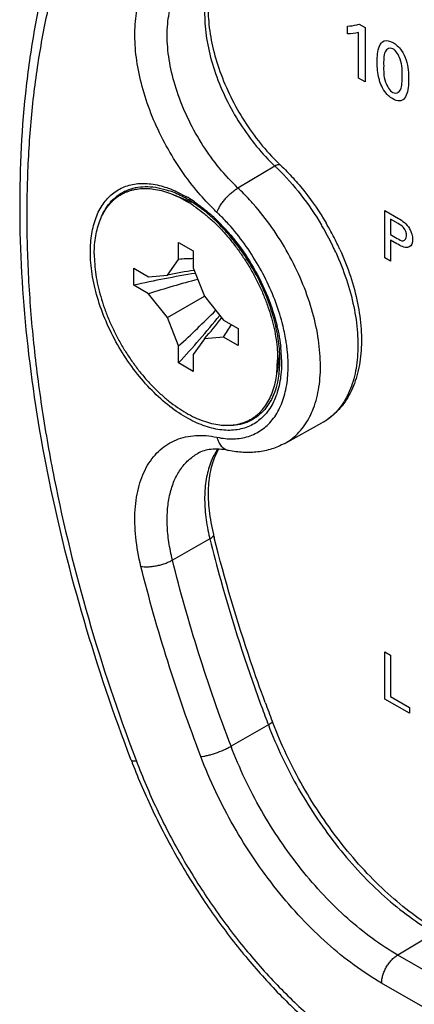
# Model space of a CAD drawing. Header units: inches. Extents: x 0 to 34, y 0 to 22.
# Tile 29 of 47: x 26.218 to 26.56, y 17.955 to 18.808. Entities that reach past the tile are written whole.
import ezdxf

# ---------------------------------------------------------------- set-up
doc = ezdxf.new("R2010")
doc.units = ezdxf.units.IN
doc.header["$LTSCALE"] = 1.87
doc.header["$MEASUREMENT"] = 0
doc.layers.get('0').update_dxf_attribs({"linetype": 'CONTINUOUS'})

msp = doc.modelspace()

# ---------------------------------------------------------------- linework, layer by layer
at = {"color": 40, "linetype": 'CONTINUOUS'}
for p, q in [((26.50252, 18.79605), (26.50252, 18.80285)), ((26.51242, 18.80455), (26.51766, 18.80153)), ((26.51766, 18.80153), (26.51766, 18.75447)), ((26.51201, 18.75773), (26.51201, 18.79738)), ((26.51766, 18.75447), (26.51201, 18.75773)), ((26.53469, 18.60193), (26.53469, 18.64291)), ((26.53469, 18.64291), (26.54658, 18.63604)), ((26.53961, 18.63547), (26.53961, 18.62208)), ((26.54649, 18.6315), (26.53961, 18.63547)), ((26.53961, 18.62208), (26.54545, 18.6187)), ((26.53961, 18.61731), (26.53961, 18.59909)), ((26.54536, 18.61399), (26.53961, 18.61731)), ((26.53961, 18.59909), (26.53469, 18.60193)), ((26.53486, 18.21928), (26.53486, 18.26025)), ((26.53486, 18.26025), (26.53973, 18.25744)), ((26.53973, 18.25744), (26.53973, 18.22152)), ((26.53973, 18.22152), (26.55624, 18.21198)), ((26.55624, 18.20693), (26.53486, 18.21928)), ((26.55624, 18.21198), (26.55624, 18.20693))]:
    msp.add_line(p, q, dxfattribs=at)
at = {"color": 7, "linetype": 'CONTINUOUS'}
for p, q in [((26.43949, 18.68136), (26.40738, 18.6624)), ((26.36733, 18.64994), (26.35143, 18.65658)), ((26.35339, 18.65781), (26.35363, 18.6577)), ((26.35438, 18.65921), (26.3623, 18.65508)), ((26.35593, 18.60055), (26.35593, 18.61525)), ((26.35593, 18.61525), (26.36866, 18.6079)), ((26.36866, 18.6079), (26.36866, 18.5932)), ((26.34636, 18.58693), (26.35593, 18.60055)), ((26.31704, 18.5781), (26.31704, 18.5928)), ((26.31704, 18.5928), (26.32977, 18.58545)), ((26.32977, 18.58545), (26.34636, 18.58693)), ((26.36866, 18.5932), (26.37824, 18.56852)), ((26.32977, 18.57075), (26.31704, 18.5781)), ((26.34636, 18.55012), (26.32977, 18.57075)), ((26.34636, 18.55012), (26.37823, 18.56852)), ((26.37824, 18.56852), (26.39482, 18.54789)), ((26.35593, 18.52543), (26.34636, 18.55012)), ((26.39482, 18.54789), (26.40755, 18.54054)), ((26.40755, 18.54054), (26.40755, 18.52584)), ((26.37824, 18.53171), (26.36866, 18.51809)), ((26.39482, 18.53319), (26.37824, 18.53171)), ((26.40755, 18.52584), (26.39482, 18.53319)), ((26.35593, 18.51074), (26.35593, 18.52543)), ((26.44335, 18.51885), (26.4413, 18.50282)), ((26.36866, 18.50339), (26.35593, 18.51074)), ((26.36866, 18.51809), (26.36866, 18.50339)), ((26.4411, 18.50128), (26.44184, 18.51339)), ((26.44317, 18.50262), (26.44316, 18.50258)), ((26.44296, 18.50093), (26.44172, 18.49399)), ((26.44796, 18.44096), (26.4803, 18.45872)), ((26.38302, 18.35811), (26.35055, 18.33977)), ((26.4338, 18.19681), (26.40137, 18.17833)), ((26.43313, 18.19857), (26.4338, 18.19681)), ((26.31838, 18.1677), (26.31928, 18.16533)), ((26.57789, 18.01636), (26.54595, 17.99728)), ((29.88339, 16.07028), (26.54595, 17.99728)), ((29.86949, 16.04593), (26.53205, 17.97293))]:
    msp.add_line(p, q, dxfattribs=at)
for centre, radius, start, end in [((26.30066, 18.53448), 0.20212, 45.88061, 46.61369), ((26.56443, 18.80921), 0.17483, 225.78796, 226.61317), ((26.3211, 18.58306), 0.08142, 66.63704, 71.07749), ((26.3179, 18.57542), 0.0897, 64.97212, 66.53058), ((26.31493, 18.56909), 0.09669, 61.15562, 64.96215), ((26.31113, 18.562), 0.10474, 59.99312, 61.20697), ((26.30675, 18.55889), 0.11107, 58.93648, 59.99675), ((26.30638, 18.55442), 0.11174, 56.00292, 59.90848), ((26.30272, 18.55223), 0.11886, 55.6398, 58.92604), ((26.28001, 18.52242), 0.15638, 46.6894, 48.55873), ((26.26995, 18.51515), 0.17359, 45.81027, 46.61343), ((26.26132, 18.50646), 0.18584, 42.07229, 45.76843), ((26.28519, 18.5263), 0.1489, 48.07611, 48.60355), ((26.26269, 18.50183), 0.25231, 30.22742, 30.59617), ((26.27262, 18.50754), 0.24522, 28.5196, 30.53701), ((26.26233, 18.50162), 0.25272, 26.08738, 30.22749), ((26.27362, 18.50808), 0.24408, 25.84774, 28.519), ((26.26588, 18.50338), 0.24875, 24.52817, 26.08206), ((26.27598, 18.50924), 0.24145, 24.41846, 25.84635), ((26.37438, 18.33865), 0.26255, 91.23853, 94.02951), ((26.5114, 17.71344), 0.88623, 99.14613, 102.66858), ((26.43744, 18.13689), 0.45917, 98.5065, 101.44207), ((26.62874, 17.61863), 0.99795, 104.87639, 107.4325), ((25.68073, 19.26051), 0.99811, 312.56879, 315.12446), ((26.26786, 18.49882), 0.18394, 14.76715, 17.90924), ((25.7042, 19.11146), 0.88635, 317.33225, 320.85415), ((26.034, 18.83561), 0.45919, 318.56081, 321.4962), ((26.27442, 18.50058), 0.17714, 14.28011, 14.75736), ((26.17722, 18.68011), 0.26256, 325.97454, 328.76525), ((26.28682, 18.50597), 0.15882, 12.30247, 13.29741), ((26.31429, 18.51041), 0.13097, 4.43022, 6.39601), ((26.32411, 18.51117), 0.12113, 1.15136, 4.4294), ((26.30603, 18.5065), 0.14496, 6.26413, 7.77963), ((26.35696, 18.51248), 0.08677, 352.34576, 353.44638), ((26.39974, 18.51229), 0.0559, 262.81771, 265.08209), ((26.43261, 18.41064), 0.04897, 149.31693, 152.74279), ((26.54772, 18.39904), 0.16971, 192.84416, 193.95684), ((27.65929, 18.67821), 1.31186, 193.95384, 194.07557), ((27.82695, 18.72703), 1.49064, 200.09803, 200.7642), ((27.83972, 18.73378), 1.50075, 200.17374, 200.83566), ((26.79233, 18.33517), 0.38007, 200.83549, 201.06046), ((26.85022, 18.37018), 0.57296, 200.83553, 201.11442)]:
    msp.add_arc(centre, radius, start, end, dxfattribs=at)
for points, knots in [([(26.31473, 18.16638), (26.29955, 18.20626), (26.27262, 18.28592), (26.24249, 18.40592), (26.22365, 18.52313), (26.21642, 18.63578), (26.22026, 18.72591), (26.22956, 18.79405), (26.23937, 18.84217), (26.25212, 18.88795), (26.27264, 18.94469), (26.29281, 18.98467), (26.30837, 19.00937)], [0, 0, 0, 0, 0.147009, 0.289353, 0.425805, 0.555444, 0.677637, 0.735883, 0.792223, 0.846707, 0.899429, 1, 1, 1, 1]), ([(26.31928, 19.00298), (26.31143, 18.99142), (26.29663, 18.96712), (26.2775, 18.92816), (26.26118, 18.88627), (26.24775, 18.84165), (26.23725, 18.79447), (26.22972, 18.74492), (26.22518, 18.69321), (26.22366, 18.63955), (26.22516, 18.58415), (26.22967, 18.52723), (26.23718, 18.46904), (26.25128, 18.3892), (26.27634, 18.28777), (26.3032, 18.20778), (26.31838, 18.1677)], [0, 0, 0, 0, 0.048462, 0.098539, 0.150412, 0.204218, 0.26005, 0.317957, 0.377956, 0.440023, 0.504111, 0.57014, 0.638009, 0.707595, 0.851305, 1, 1, 1, 1]), ([(26.38302, 18.84245), (26.38108, 18.83688), (26.37849, 18.82454), (26.37822, 18.80475), (26.38131, 18.78339), (26.38763, 18.76124), (26.39694, 18.73914), (26.40889, 18.71792), (26.42303, 18.69841), (26.43383, 18.68671), (26.43949, 18.68136)], [0, 0, 0, 0, 0.099215, 0.20988, 0.331086, 0.460747, 0.595929, 0.733216, 0.869078, 1, 1, 1, 1]), ([(26.38485, 18.84246), (26.38409, 18.83984), (26.38282, 18.83432), (26.38173, 18.82559), (26.38141, 18.81622), (26.38207, 18.80269), (26.38498, 18.78483), (26.39146, 18.76305), (26.40077, 18.74126), (26.41258, 18.7203), (26.42645, 18.70094), (26.437, 18.68927), (26.44252, 18.6839)], [0, 0, 0, 0, 0.046621, 0.096663, 0.150052, 0.206604, 0.327964, 0.458145, 0.593962, 0.731894, 0.868456, 1, 1, 1, 1]), ([(26.37154, 18.66017), (26.36623, 18.66655), (26.35623, 18.67999), (26.34334, 18.70154), (26.33274, 18.72411), (26.32476, 18.74703), (26.31963, 18.76963), (26.31749, 18.79125), (26.31844, 18.81124), (26.32126, 18.82372), (26.32325, 18.82943)], [0, 0, 0, 0, 0.136361, 0.274502, 0.411697, 0.545184, 0.672468, 0.791469, 0.900834, 1, 1, 1, 1]), ([(26.40738, 18.6624), (26.40168, 18.66779), (26.39081, 18.67956), (26.37659, 18.6992), (26.36456, 18.72055), (26.35519, 18.74279), (26.34882, 18.76508), (26.34572, 18.78658), (26.34599, 18.80649), (26.3486, 18.81891), (26.35055, 18.82452)], [0, 0, 0, 0, 0.130922, 0.266784, 0.404071, 0.539252, 0.668913, 0.79012, 0.900785, 1, 1, 1, 1]), ([(26.44434, 18.68216), (26.44424, 18.68226), (26.44398, 18.68243), (26.44353, 18.68258), (26.443, 18.68262), (26.44215, 18.68254), (26.44094, 18.68214), (26.43999, 18.68166), (26.43949, 18.68136)], [0, 0, 0, 0, 0.083321, 0.1729, 0.273554, 0.388257, 0.664546, 1, 1, 1, 1]), ([(26.44434, 18.68216), (26.44809, 18.67861), (26.45542, 18.67112), (26.46919, 18.65485), (26.47832, 18.64146), (26.48383, 18.63213)], [0, 0, 0, 0, 0.242418, 0.49146, 1, 1, 1, 1]), ([(26.44136, 18.67957), (26.44873, 18.67242), (26.46267, 18.65674), (26.47445, 18.6394), (26.47987, 18.63025)], [0, 0, 0, 0, 0.49133, 1, 1, 1, 1]), ([(26.27939, 18.60485), (26.27927, 18.61023), (26.27978, 18.62054), (26.28306, 18.63495), (26.28795, 18.64537), (26.29305, 18.65222), (26.29733, 18.65655), (26.30211, 18.66013), (26.30736, 18.66294), (26.31303, 18.66495), (26.32122, 18.66657), (26.33243, 18.66643), (26.34127, 18.66424), (26.34575, 18.66271)], [0, 0, 0, 0, 0.15048, 0.28696, 0.410559, 0.4686, 0.524847, 0.580036, 0.63498, 0.690505, 0.747397, 0.867669, 1, 1, 1, 1]), ([(26.28275, 18.60525), (26.28275, 18.60793), (26.28294, 18.61317), (26.28388, 18.62078), (26.28545, 18.62791), (26.28764, 18.63449), (26.29043, 18.64048), (26.29381, 18.64583), (26.29711, 18.64973), (26.30001, 18.65247), (26.3023, 18.65432), (26.3047, 18.65598), (26.30723, 18.65744), (26.30986, 18.65871), (26.3126, 18.65977), (26.31544, 18.66064), (26.31938, 18.66152), (26.32455, 18.66211), (26.331, 18.66197), (26.33769, 18.661), (26.34457, 18.65922), (26.34913, 18.65754), (26.35143, 18.65658)], [0, 0, 0, 0, 0.075706, 0.14789, 0.216472, 0.281595, 0.343537, 0.402709, 0.459681, 0.487579, 0.515206, 0.542666, 0.570067, 0.597521, 0.625135, 0.653016, 0.681263, 0.739191, 0.799606, 0.863009, 0.92974, 1, 1, 1, 1]), ([(26.28959, 18.63881), (26.29081, 18.64144), (26.29361, 18.6464), (26.299, 18.65281), (26.30539, 18.65783), (26.31266, 18.66139), (26.32067, 18.6634), (26.32929, 18.66387), (26.33837, 18.66279), (26.34444, 18.66113), (26.3475, 18.66008)], [0, 0, 0, 0, 0.127448, 0.24824, 0.365142, 0.481424, 0.600435, 0.725149, 0.857846, 1, 1, 1, 1]), ([(26.34575, 18.66271), (26.34647, 18.66246), (26.34939, 18.66141), (26.35226, 18.6602), (26.35438, 18.65921)], [0, 0, 0, 0, 0.244526, 1, 1, 1, 1]), ([(26.35143, 18.65658), (26.35234, 18.6562), (26.35609, 18.65456), (26.35973, 18.65266), (26.36241, 18.6511)], [0, 0, 0, 0, 0.243147, 1, 1, 1, 1]), ([(26.38919, 18.6413), (26.38766, 18.64275), (26.38149, 18.64877), (26.3757, 18.65517), (26.37154, 18.66017)], [0, 0, 0, 0, 0.245093, 1, 1, 1, 1]), ([(26.38919, 18.6413), (26.38949, 18.64222), (26.3903, 18.64412), (26.39188, 18.64698), (26.39389, 18.64993), (26.39624, 18.65286), (26.39885, 18.65567), (26.40162, 18.65826), (26.40446, 18.66053), (26.40641, 18.66183), (26.40738, 18.6624)], [0, 0, 0, 0, 0.101951, 0.218276, 0.345405, 0.479419, 0.616202, 0.751483, 0.880925, 1, 1, 1, 1]), ([(26.42065, 18.64866), (26.41958, 18.64987), (26.41531, 18.65459), (26.41084, 18.65914), (26.40738, 18.6624)], [0, 0, 0, 0, 0.253706, 1, 1, 1, 1]), ([(26.38366, 18.638), (26.38042, 18.64086), (26.37388, 18.64614), (26.36685, 18.65076), (26.36333, 18.65279)], [0, 0, 0, 0, 0.515345, 1, 1, 1, 1]), ([(26.36886, 18.64706), (26.37137, 18.64538), (26.37635, 18.64174), (26.38356, 18.63569), (26.39058, 18.62898), (26.39735, 18.62168), (26.40383, 18.61383), (26.40994, 18.60552), (26.41565, 18.59682), (26.4209, 18.58779), (26.42565, 18.57851), (26.42985, 18.56907), (26.43347, 18.55955), (26.43647, 18.55003), (26.43885, 18.54058), (26.44056, 18.53129), (26.4416, 18.52225), (26.44184, 18.5163), (26.44184, 18.51339)], [0, 0, 0, 0, 0.057548, 0.117278, 0.178939, 0.242235, 0.306841, 0.372405, 0.43856, 0.504927, 0.571125, 0.636772, 0.701502, 0.764959, 0.826811, 0.886767, 0.944584, 1, 1, 1, 1]), ([(26.3698, 18.65035), (26.37097, 18.64955), (26.3757, 18.6462), (26.38022, 18.64255), (26.38351, 18.63964)], [0, 0, 0, 0, 0.243555, 1, 1, 1, 1]), ([(26.47293, 18.47143), (26.47516, 18.47733), (26.47836, 18.49036), (26.47948, 18.51137), (26.47721, 18.53417), (26.47162, 18.55804), (26.4629, 18.5822), (26.45133, 18.60588), (26.4373, 18.62829), (26.42641, 18.64214), (26.42065, 18.64866)], [0, 0, 0, 0, 0.098349, 0.207349, 0.326539, 0.454364, 0.588515, 0.726201, 0.864353, 1, 1, 1, 1]), ([(26.44316, 18.50258), (26.44377, 18.50788), (26.44403, 18.51911), (26.4419, 18.53648), (26.43733, 18.55465), (26.43046, 18.57303), (26.4215, 18.59102), (26.41074, 18.60805), (26.39852, 18.62358), (26.38941, 18.63285), (26.38468, 18.63709)], [0, 0, 0, 0, 0.105588, 0.221429, 0.345664, 0.475886, 0.609349, 0.743129, 0.874269, 1, 1, 1, 1]), ([(26.38728, 18.6362), (26.3938, 18.63006), (26.40607, 18.61643), (26.42149, 18.59348), (26.43365, 18.56866), (26.43932, 18.55121), (26.44138, 18.54249)], [0, 0, 0, 0, 0.245203, 0.499995, 0.754782, 1, 1, 1, 1]), ([(26.44289, 18.55538), (26.44066, 18.56228), (26.43538, 18.57597), (26.42533, 18.59563), (26.41333, 18.61417), (26.40412, 18.6256), (26.39927, 18.63098)], [0, 0, 0, 0, 0.247318, 0.499921, 0.752508, 1, 1, 1, 1]), ([(26.3623, 18.46356), (26.35671, 18.46678), (26.34567, 18.4745), (26.33046, 18.48864), (26.3164, 18.50536), (26.30401, 18.52403), (26.29374, 18.54398), (26.28596, 18.56449), (26.28095, 18.58482), (26.27952, 18.59833), (26.27939, 18.60485)], [0, 0, 0, 0, 0.113831, 0.236638, 0.365824, 0.498499, 0.631379, 0.761194, 0.884911, 1, 1, 1, 1]), ([(26.28275, 18.60525), (26.28275, 18.60231), (26.283, 18.5963), (26.28406, 18.58716), (26.2858, 18.57778), (26.28822, 18.56824), (26.29128, 18.55863), (26.29497, 18.54902), (26.29924, 18.5395), (26.30407, 18.53015), (26.30941, 18.52106), (26.31521, 18.5123), (26.32143, 18.50395), (26.328, 18.49609), (26.33487, 18.48879), (26.34198, 18.4821), (26.34927, 18.47609), (26.35668, 18.4708), (26.36414, 18.46629), (26.37158, 18.46259), (26.37895, 18.45974), (26.38618, 18.45777), (26.39322, 18.45669), (26.39998, 18.45651), (26.40541, 18.45713), (26.40953, 18.45809), (26.41248, 18.45903), (26.41533, 18.46019), (26.41807, 18.46157), (26.42067, 18.46317), (26.42315, 18.46497), (26.4255, 18.46699), (26.42846, 18.46997), (26.4318, 18.47423), (26.43516, 18.48005), (26.43786, 18.48655), (26.43989, 18.49369), (26.44077, 18.49869), (26.4411, 18.50128)], [0, 0, 0, 0, 0.032476, 0.066371, 0.101529, 0.137804, 0.175021, 0.212981, 0.251471, 0.290272, 0.329157, 0.367896, 0.406265, 0.444045, 0.481027, 0.517019, 0.551847, 0.585366, 0.617457, 0.648042, 0.677087, 0.70461, 0.730693, 0.755483, 0.779204, 0.79076, 0.802165, 0.813464, 0.824704, 0.835935, 0.847205, 0.858564, 0.870058, 0.893608, 0.918177, 0.944, 0.97124, 1, 1, 1, 1]), ([(26.49584, 18.60905), (26.49927, 18.60148), (26.50526, 18.58625), (26.51149, 18.56311), (26.51467, 18.5406), (26.51464, 18.51932), (26.5113, 18.49981), (26.50555, 18.48523), (26.4992, 18.47523), (26.49367, 18.46868), (26.48736, 18.46308), (26.48268, 18.46002), (26.48024, 18.45869)], [0, 0, 0, 0, 0.15147, 0.297353, 0.435398, 0.564184, 0.683369, 0.793995, 0.846853, 0.89856, 0.949479, 1, 1, 1, 1]), ([(26.49219, 18.60665), (26.49569, 18.59897), (26.50179, 18.58354), (26.50819, 18.56017), (26.51152, 18.53757), (26.51165, 18.51954), (26.51002, 18.50617), (26.50743, 18.49424), (26.50326, 18.48328), (26.4974, 18.47384), (26.49239, 18.4678), (26.4867, 18.46269), (26.48248, 18.45992), (26.4803, 18.45872)], [0, 0, 0, 0, 0.157116, 0.308012, 0.449999, 0.581065, 0.642198, 0.700337, 0.807967, 0.858186, 0.906527, 0.953575, 1, 1, 1, 1]), ([(26.44966, 18.52612), (26.44946, 18.52761), (26.44853, 18.53371), (26.44724, 18.53976), (26.44609, 18.54427)], [0, 0, 0, 0, 0.24457, 1, 1, 1, 1]), ([(26.44199, 18.53981), (26.44226, 18.53856), (26.44327, 18.53366), (26.44403, 18.5287), (26.44445, 18.525)], [0, 0, 0, 0, 0.255056, 1, 1, 1, 1]), ([(26.38919, 18.44627), (26.39387, 18.44529), (26.40093, 18.44455), (26.41009, 18.44538), (26.41647, 18.44687), (26.42243, 18.44924), (26.42793, 18.45245), (26.43292, 18.45649), (26.43895, 18.46304), (26.445, 18.47332), (26.44949, 18.48792), (26.45133, 18.50458), (26.45079, 18.51626), (26.45013, 18.52231)], [0, 0, 0, 0, 0.122552, 0.180062, 0.235657, 0.290069, 0.344104, 0.398583, 0.454285, 0.571804, 0.701009, 0.843751, 1, 1, 1, 1]), ([(26.44521, 18.5136), (26.44523, 18.51248), (26.44525, 18.50813), (26.44501, 18.50377), (26.44466, 18.50055)], [0, 0, 0, 0, 0.25689, 1, 1, 1, 1]), ([(26.44466, 18.50055), (26.4441, 18.4954), (26.44265, 18.4879), (26.43918, 18.47866), (26.436, 18.47256), (26.4322, 18.46718), (26.42781, 18.46256), (26.42287, 18.45874), (26.41742, 18.45576), (26.41151, 18.45366), (26.40294, 18.452), (26.39376, 18.45224), (26.38444, 18.45411), (26.3744, 18.45726), (26.36708, 18.4608), (26.3623, 18.46356)], [0, 0, 0, 0, 0.138227, 0.202177, 0.263013, 0.321223, 0.377458, 0.432497, 0.487215, 0.542508, 0.599225, 0.719503, 0.78435, 0.852671, 1, 1, 1, 1]), ([(26.44172, 18.49399), (26.44103, 18.49096), (26.43933, 18.48518), (26.43563, 18.47721), (26.43091, 18.47037), (26.42521, 18.46478), (26.41863, 18.46052), (26.41127, 18.45769), (26.40327, 18.4563), (26.39775, 18.45635), (26.39495, 18.45659)], [0, 0, 0, 0, 0.141004, 0.27293, 0.397308, 0.516426, 0.633166, 0.750708, 0.872123, 1, 1, 1, 1]), ([(26.46981, 18.46433), (26.4701, 18.4649), (26.47123, 18.46722), (26.47224, 18.4696), (26.47293, 18.47143)], [0, 0, 0, 0, 0.245911, 1, 1, 1, 1]), ([(26.44797, 18.44096), (26.45025, 18.44222), (26.45465, 18.44513), (26.46055, 18.45055), (26.46569, 18.45699), (26.46853, 18.4618), (26.46981, 18.46433)], [0, 0, 0, 0, 0.240949, 0.485485, 0.737413, 1, 1, 1, 1]), ([(26.32325, 18.3343), (26.32118, 18.34264), (26.3182, 18.35891), (26.31759, 18.37915), (26.31925, 18.39408), (26.32146, 18.40424), (26.32463, 18.41355), (26.32876, 18.42191), (26.3338, 18.42924), (26.33972, 18.43546), (26.34645, 18.44049), (26.35392, 18.44428), (26.36205, 18.44678), (26.37074, 18.44797), (26.37989, 18.44785), (26.38607, 18.44693), (26.38919, 18.44627)], [0, 0, 0, 0, 0.161559, 0.309944, 0.378662, 0.443647, 0.505033, 0.563126, 0.618452, 0.671719, 0.723811, 0.775706, 0.828421, 0.882909, 0.939942, 1, 1, 1, 1]), ([(26.38919, 18.44627), (26.38954, 18.44483), (26.39048, 18.44211), (26.39274, 18.43861), (26.3957, 18.43605), (26.39805, 18.43511), (26.39923, 18.43486)], [0, 0, 0, 0, 0.277763, 0.535367, 0.773472, 1, 1, 1, 1]), ([(26.39923, 18.43486), (26.3966, 18.43541), (26.39156, 18.43612), (26.38438, 18.43598), (26.37807, 18.43479), (26.37433, 18.43324), (26.37265, 18.43231)], [0, 0, 0, 0, 0.296337, 0.557887, 0.788383, 1, 1, 1, 1]), ([(26.38959, 18.43573), (26.38907, 18.43495), (26.38702, 18.4317), (26.38532, 18.42823), (26.38422, 18.42553)], [0, 0, 0, 0, 0.243261, 1, 1, 1, 1]), ([(26.44797, 18.44097), (26.44438, 18.439), (26.43676, 18.43577), (26.42457, 18.43317), (26.4119, 18.43282), (26.40345, 18.43398), (26.39923, 18.43486)], [0, 0, 0, 0, 0.2448, 0.491628, 0.742152, 1, 1, 1, 1]), ([(26.35055, 18.33977), (26.34927, 18.3449), (26.34724, 18.35503), (26.3458, 18.36997), (26.34607, 18.38404), (26.34806, 18.39697), (26.35174, 18.40851), (26.35708, 18.41845), (26.364, 18.42654), (26.36962, 18.4306), (26.37257, 18.43223)], [0, 0, 0, 0, 0.156092, 0.303926, 0.442103, 0.570177, 0.688373, 0.797786, 0.900607, 1, 1, 1, 1]), ([(26.38422, 18.42553), (26.38243, 18.42114), (26.3797, 18.41149), (26.37813, 18.39588), (26.3789, 18.37887), (26.38091, 18.36725), (26.38226, 18.36132)], [0, 0, 0, 0, 0.218517, 0.458435, 0.719703, 1, 1, 1, 1]), ([(26.38908, 18.43307), (26.38799, 18.43096), (26.38602, 18.4264), (26.38297, 18.41616), (26.38111, 18.40142), (26.38195, 18.38211), (26.38444, 18.36875), (26.38615, 18.36187)], [0, 0, 0, 0, 0.09825, 0.204396, 0.440533, 0.70738, 1, 1, 1, 1]), ([(26.38615, 18.36187), (26.38618, 18.36174), (26.3862, 18.36144), (26.3861, 18.36098), (26.38587, 18.36051), (26.38537, 18.35982), (26.38442, 18.35897), (26.38353, 18.3584), (26.38302, 18.35811)], [0, 0, 0, 0, 0.081722, 0.170032, 0.269931, 0.38443, 0.661844, 1, 1, 1, 1]), ([(26.38302, 18.35811), (26.38599, 18.34618), (26.39873, 18.29784), (26.41413, 18.25021), (26.42708, 18.21481)], [0, 0, 0, 0, 0.245931, 1, 1, 1, 1]), ([(26.43104, 18.21622), (26.42667, 18.22811), (26.41006, 18.27516), (26.39587, 18.32306), (26.38682, 18.35917)], [0, 0, 0, 0, 0.253896, 1, 1, 1, 1]), ([(26.32325, 18.3343), (26.32419, 18.33412), (26.32623, 18.3339), (26.32948, 18.3339), (26.33303, 18.33421), (26.33674, 18.33481), (26.34047, 18.3357), (26.34409, 18.33683), (26.34746, 18.33817), (26.34957, 18.33922), (26.35055, 18.33977)], [0, 0, 0, 0, 0.10142, 0.217449, 0.34448, 0.478552, 0.615506, 0.751024, 0.880718, 1, 1, 1, 1]), ([(26.40137, 18.17833), (26.39122, 18.20501), (26.37264, 18.25834), (26.35728, 18.3127), (26.35055, 18.33977)], [0, 0, 0, 0, 0.505797, 1, 1, 1, 1]), ([(26.37516, 18.16941), (26.36479, 18.19666), (26.34581, 18.25113), (26.33012, 18.30665), (26.32325, 18.3343)], [0, 0, 0, 0, 0.505797, 1, 1, 1, 1]), ([(26.43711, 18.19998), (26.43714, 18.1999), (26.43716, 18.19969), (26.43703, 18.19936), (26.43678, 18.199), (26.43641, 18.19861), (26.43591, 18.19819), (26.43505, 18.19755), (26.43432, 18.1971), (26.4338, 18.19681)], [0, 0, 0, 0, 0.056638, 0.126435, 0.216484, 0.329299, 0.465502, 0.624271, 1, 1, 1, 1]), ([(26.4338, 18.19681), (26.43741, 18.18732), (26.44546, 18.1685), (26.45969, 18.14123), (26.47596, 18.1151), (26.49399, 18.09057), (26.51347, 18.06805), (26.53406, 18.04793), (26.55542, 18.03056), (26.57038, 18.0207), (26.57789, 18.01636)], [0, 0, 0, 0, 0.129588, 0.2609, 0.392228, 0.522131, 0.649136, 0.771866, 0.889193, 1, 1, 1, 1]), ([(26.57985, 18.01879), (26.57249, 18.02321), (26.55781, 18.03318), (26.53684, 18.05061), (26.51657, 18.07072), (26.49737, 18.09317), (26.47955, 18.11756), (26.46344, 18.1435), (26.4493, 18.17055), (26.44127, 18.18919), (26.43765, 18.19859)], [0, 0, 0, 0, 0.110548, 0.227784, 0.350548, 0.477624, 0.607595, 0.738985, 0.870351, 1, 1, 1, 1]), ([(26.37516, 18.16941), (26.37604, 18.16947), (26.37796, 18.16973), (26.381, 18.17035), (26.38436, 18.17124), (26.38912, 18.17275), (26.39383, 18.17458), (26.3983, 18.17667), (26.40039, 18.17777), (26.40137, 18.17833)], [0, 0, 0, 0, 0.095472, 0.20825, 0.33424, 0.468977, 0.745896, 0.878385, 1, 1, 1, 1]), ([(26.54595, 17.99728), (26.53841, 18.00163), (26.52339, 18.01152), (26.50197, 18.02895), (26.48131, 18.04914), (26.46176, 18.07173), (26.44367, 18.09635), (26.42735, 18.12257), (26.41307, 18.14992), (26.405, 18.1688), (26.40137, 18.17833)], [0, 0, 0, 0, 0.11083, 0.228129, 0.350858, 0.477868, 0.60778, 0.739107, 0.870383, 1, 1, 1, 1]), ([(26.53205, 17.97293), (26.52387, 17.97765), (26.50758, 17.98838), (26.48433, 18.0073), (26.4619, 18.02921), (26.44069, 18.05373), (26.42106, 18.08044), (26.40334, 18.10889), (26.38785, 18.13858), (26.37909, 18.15907), (26.37516, 18.16941)], [0, 0, 0, 0, 0.11083, 0.228129, 0.350858, 0.477868, 0.60778, 0.739107, 0.870383, 1, 1, 1, 1]), ([(26.31928, 18.16533), (26.3187, 18.16529), (26.31765, 18.16526), (26.31642, 18.16537), (26.31565, 18.16559), (26.31522, 18.1658), (26.31491, 18.16606), (26.31477, 18.16627), (26.31473, 18.16638)], [0, 0, 0, 0, 0.359306, 0.641325, 0.753422, 0.847742, 0.927932, 1, 1, 1, 1]), ([(26.31573, 18.16378), (26.32114, 18.14976), (26.33313, 18.12198), (26.3542, 18.08169), (26.3782, 18.04302), (26.40475, 18.0066), (26.43344, 17.97297), (26.46386, 17.94264), (26.49556, 17.9161), (26.51783, 17.9008), (26.52906, 17.89396)], [0, 0, 0, 0, 0.128918, 0.259338, 0.389778, 0.518986, 0.645688, 0.768695, 0.887098, 1, 1, 1, 1]), ([(26.31928, 18.16533), (26.32461, 18.15132), (26.33649, 18.12353), (26.35751, 18.08327), (26.38153, 18.04469), (26.40816, 18.00846), (26.43692, 17.9752), (26.46733, 17.94549), (26.49886, 17.91984), (26.52095, 17.90529), (26.53205, 17.89888)], [0, 0, 0, 0, 0.129615, 0.260889, 0.392218, 0.522133, 0.649144, 0.771874, 0.889172, 1, 1, 1, 1]), ([(26.53205, 17.97293), (26.53205, 17.97403), (26.53226, 17.97633), (26.53305, 17.9798), (26.53433, 17.98332), (26.53605, 17.98675), (26.53814, 17.98998), (26.54052, 17.99288), (26.54311, 17.99535), (26.545, 17.99671), (26.54595, 17.99728)], [0, 0, 0, 0, 0.113741, 0.236805, 0.366207, 0.498912, 0.631767, 0.761611, 0.885373, 1, 1, 1, 1])]:
    msp.add_open_spline(points, degree=3, knots=knots, dxfattribs=at)
at = {"color": 40, "linetype": 'CONTINUOUS'}
for points, knots in [([(26.50252, 18.80285), (26.50527, 18.80293), (26.50866, 18.80333), (26.51178, 18.8043), (26.51242, 18.80455)], [0, 0, 0, 0, 0.787611, 1, 1, 1, 1]), ([(26.52816, 18.77139), (26.52816, 18.77649), (26.52868, 18.78425), (26.53373, 18.79131), (26.53915, 18.79007), (26.54182, 18.78853)], [0, 0, 0, 0, 0.464304, 0.719417, 1, 1, 1, 1]), ([(26.54188, 18.78305), (26.53897, 18.78473), (26.53328, 18.78075), (26.53381, 18.77276), (26.53381, 18.76846)], [0, 0, 0, 0, 0.439143, 1, 1, 1, 1]), ([(26.54182, 18.78853), (26.54435, 18.78707), (26.54942, 18.78265), (26.55494, 18.77022), (26.55548, 18.76187), (26.55548, 18.7567)], [0, 0, 0, 0, 0.273482, 0.51633, 1, 1, 1, 1]), ([(26.54977, 18.75939), (26.54977, 18.76402), (26.55046, 18.7716), (26.54447, 18.78155), (26.54188, 18.78305)], [0, 0, 0, 0, 0.6078, 1, 1, 1, 1]), ([(26.53081, 18.75374), (26.53044, 18.75482), (26.52856, 18.76097), (26.52816, 18.76686), (26.52816, 18.77139)], [0, 0, 0, 0, 0.175039, 1, 1, 1, 1]), ([(26.53381, 18.76846), (26.53381, 18.764), (26.5333, 18.75653), (26.53915, 18.74675), (26.54176, 18.74524)], [0, 0, 0, 0, 0.596603, 1, 1, 1, 1]), ([(26.54176, 18.74524), (26.54459, 18.74361), (26.55018, 18.74739), (26.54977, 18.75517), (26.54977, 18.75939)], [0, 0, 0, 0, 0.43665, 1, 1, 1, 1]), ([(26.5417, 18.73963), (26.54044, 18.74036), (26.536, 18.74358), (26.5322, 18.74966), (26.53081, 18.75374)], [0, 0, 0, 0, 0.285127, 1, 1, 1, 1]), ([(26.55548, 18.7567), (26.55548, 18.7542), (26.55527, 18.74686), (26.55304, 18.74016), (26.54983, 18.73854)], [0, 0, 0, 0, 0.330234, 1, 1, 1, 1]), ([(26.54983, 18.73854), (26.54916, 18.7382), (26.54676, 18.73755), (26.54373, 18.73846), (26.5417, 18.73963)], [0, 0, 0, 0, 0.312377, 1, 1, 1, 1]), ([(26.55366, 18.62095), (26.55366, 18.62307), (26.55175, 18.62863), (26.54802, 18.63061), (26.54649, 18.6315)], [0, 0, 0, 0, 0.545722, 1, 1, 1, 1]), ([(26.55607, 18.61133), (26.5556, 18.61105), (26.55263, 18.60995), (26.54846, 18.6122), (26.54536, 18.61399)], [0, 0, 0, 0, 0.177402, 1, 1, 1, 1]), ([(26.54545, 18.6187), (26.54725, 18.61767), (26.55141, 18.6151), (26.55366, 18.61866), (26.55366, 18.62095)], [0, 0, 0, 0, 0.475375, 1, 1, 1, 1])]:
    msp.add_open_spline(points, degree=3, knots=knots, dxfattribs=at)
for points in [[(26.51201, 18.79738), (26.50915, 18.79627), (26.50589, 18.79593), (26.50252, 18.79605)], [(26.54658, 18.63604), (26.54995, 18.6341), (26.55398, 18.63133), (26.55627, 18.62716)], [(26.55627, 18.62716), (26.55798, 18.62414), (26.55888, 18.62054), (26.55888, 18.61771)], [(26.55888, 18.61771), (26.55888, 18.61483), (26.55783, 18.61234), (26.55607, 18.61133)]]:
    msp.add_open_spline(points, degree=3, dxfattribs=at)

doc.saveas('drawing.dxf')
